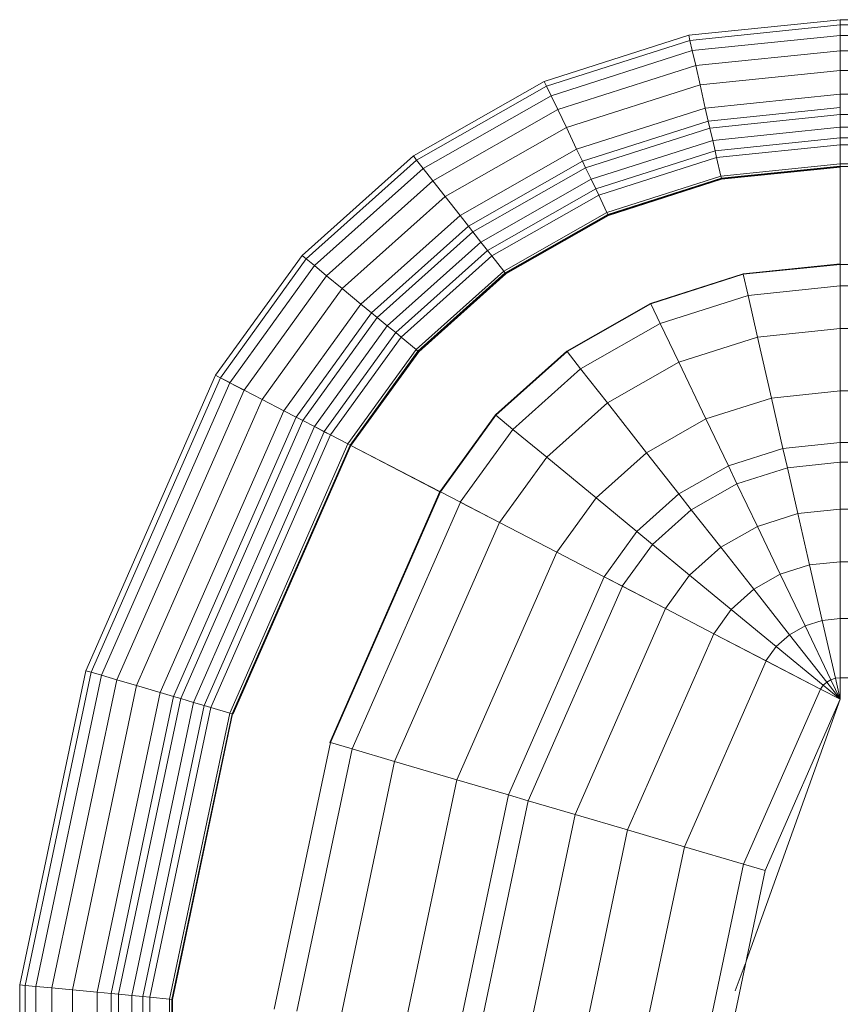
# Model space of a CAD drawing. Header units: millimetres. Extents: x 106 to 21007, y 2709 to 43947.
# Tile 13 of 31: x 14219 to 14438, y 40646 to 40908. Entities that reach past the tile are written whole.
import ezdxf

# ---------------------------------------------------------------- set-up
doc = ezdxf.new("R2010")
doc.units = ezdxf.units.MM
doc.layers.add('M-EQPM-____-OTLN', color=50, linetype='Continuous', lineweight=20)

# ---------------------------------------------------------------- blocks, each defined once
blk = doc.blocks.new('Прямая форма - 83 new-608910-В_Этаж 04_Вентиляция')
at = {"layer": 'M-EQPM-____-OTLN', "color": 9}
for p, q in [((-299.99, -183.27), (-299.99, -229.09)), ((-298.6, -183.27), (-298.6, -229.09)), ((-295.82, -183.27), (-295.82, -229.09)), ((-291.73, -183.27), (-291.73, -229.09)), ((-286.45, -183.27), (-286.45, -229.09)), ((-280.15, -183.27), (-280.15, -229.09)), ((-274.68, -183.27), (-274.68, -229.09)), ((-271.3, -183.27), (-271.3, -229.09)), ((-268.48, -183.27), (-268.48, -229.09)), ((-266.64, -183.27), (-266.64, -229.09)), ((-261.6, -183.27), (-261.6, -229.09)), ((-260.84, -183.27), (-260.84, -229.09)), ((-234.78, -183.27), (-234.78, -229.09)), ((-229.01, -183.27), (-229.01, -229.09)), ((-217.65, -183.27), (-217.65, -229.09)), ((-201.03, -183.27), (-201.03, -229.09)), ((-187.3, -183.27), (-187.3, -229.09)), ((-182.02, -183.27), (-182.02, -229.09)), ((-169.53, -183.27), (-169.53, -229.09)), ((-155.5, -183.27), (-155.5, -229.09)), ((-140.36, -183.27), (-140.36, -229.09)), ((-124.56, -183.27), (-124.56, -229.09)), ((-298.6, -229.09), (-299.99, -229.09)), ((-298.6, -229.09), (-299.99, -229.09)), ((-299.99, -229.09), (-295.83, -269.46)), ((-299.99, -229.09), (-295.83, -269.46)), ((-295.82, -229.09), (-298.6, -229.09)), ((-295.82, -229.09), (-298.6, -229.09)), ((-298.6, -229.09), (-294.47, -269.15)), ((-298.6, -229.09), (-294.47, -269.15)), ((-291.73, -229.09), (-295.82, -229.09)), ((-291.73, -229.09), (-295.82, -229.09)), ((-295.82, -229.09), (-291.75, -268.53)), ((-295.82, -229.09), (-291.75, -268.53)), ((-286.45, -229.09), (-291.73, -229.09)), ((-286.45, -229.09), (-291.73, -229.09)), ((-291.73, -229.09), (-287.76, -267.61)), ((-291.73, -229.09), (-287.76, -267.61)), ((-280.15, -229.09), (-286.45, -229.09)), ((-280.15, -229.09), (-286.45, -229.09)), ((-286.45, -229.09), (-282.6, -266.44)), ((-286.45, -229.09), (-282.6, -266.44)), ((-276.59, -229.09), (-280.15, -229.09)), ((-276.59, -229.09), (-280.15, -229.09)), ((-280.15, -229.09), (-276.45, -265.04)), ((-280.15, -229.09), (-276.45, -265.04)), ((-274.68, -229.09), (-276.59, -229.09)), ((-274.68, -229.09), (-276.59, -229.09)), ((-276.59, -229.09), (-272.96, -264.24)), ((-276.59, -229.09), (-272.96, -264.24)), ((-271.3, -229.09), (-274.68, -229.09)), ((-271.3, -229.09), (-274.68, -229.09)), ((-274.68, -229.09), (-271.1, -263.82)), ((-274.68, -229.09), (-271.1, -263.82)), ((-268.48, -229.09), (-271.3, -229.09)), ((-268.48, -229.09), (-271.3, -229.09)), ((-271.3, -229.09), (-267.8, -263.06)), ((-271.3, -229.09), (-267.8, -263.06)), ((-266.64, -229.09), (-268.48, -229.09)), ((-266.64, -229.09), (-268.48, -229.09)), ((-268.48, -229.09), (-265.04, -262.43)), ((-268.48, -229.09), (-265.04, -262.43)), ((-261.6, -229.09), (-266.64, -229.09)), ((-261.6, -229.09), (-266.64, -229.09)), ((-266.64, -229.09), (-263.25, -262.03)), ((-266.64, -229.09), (-263.25, -262.03)), ((-260.97, -229.09), (-261.6, -229.09)), ((-261.6, -229.09), (-258.32, -260.9)), ((-261.6, -229.09), (-258.32, -260.9)), ((-260.84, -229.09), (-260.97, -229.09)), ((-260.97, -229.09), (-257.71, -260.76)), ((-260.97, -229.09), (-257.71, -260.76)), ((-234.78, -229.09), (-260.84, -229.09)), ((-260.71, -229.09), (-260.84, -229.09)), ((-260.84, -229.09), (-257.58, -260.73)), ((-260.84, -229.09), (-257.58, -260.73)), ((-234.91, -229.09), (-260.71, -229.09)), ((-260.71, -229.09), (-257.45, -260.7)), ((-260.71, -229.09), (-257.45, -260.7)), ((-234.78, -229.09), (-234.91, -229.09)), ((-234.91, -229.09), (-232.25, -254.96)), ((-234.91, -229.09), (-232.25, -254.96)), ((-229.01, -229.09), (-234.78, -229.09)), ((-229.01, -229.09), (-234.78, -229.09)), ((-234.78, -229.09), (-232.12, -254.93)), ((-234.78, -229.09), (-232.12, -254.93)), ((-217.65, -229.09), (-229.01, -229.09)), ((-217.65, -229.09), (-229.01, -229.09)), ((-229.01, -229.09), (-226.48, -253.64)), ((-229.01, -229.09), (-226.48, -253.64)), ((-201.03, -229.09), (-217.65, -229.09)), ((-201.03, -229.09), (-217.65, -229.09)), ((-217.65, -229.09), (-215.38, -251.11)), ((-217.65, -229.09), (-215.38, -251.11)), ((-187.3, -229.09), (-201.03, -229.09)), ((-187.3, -229.09), (-201.03, -229.09)), ((-201.03, -229.09), (-199.15, -247.41)), ((-201.03, -229.09), (-199.15, -247.41)), ((-182.02, -229.09), (-187.3, -229.09)), ((-182.02, -229.09), (-187.3, -229.09)), ((-187.3, -229.09), (-185.73, -244.35)), ((-187.3, -229.09), (-185.73, -244.35)), ((-169.53, -229.09), (-182.02, -229.09)), ((-169.53, -229.09), (-182.02, -229.09)), ((-182.02, -229.09), (-180.56, -243.17)), ((-182.02, -229.09), (-180.56, -243.17)), ((-155.5, -229.09), (-169.53, -229.09)), ((-155.5, -229.09), (-169.53, -229.09)), ((-169.53, -229.09), (-168.36, -240.39)), ((-169.53, -229.09), (-168.36, -240.39)), ((-140.36, -229.09), (-155.5, -229.09)), ((-140.36, -229.09), (-155.5, -229.09)), ((-155.5, -229.09), (-154.66, -237.26)), ((-155.5, -229.09), (-154.66, -237.26)), ((-124.56, -229.09), (-140.36, -229.09)), ((-124.56, -229.09), (-140.36, -229.09)), ((-140.36, -229.09), (-139.86, -233.89)), ((-140.36, -229.09), (-139.86, -233.89)), ((-124.43, -230.37), (-139.86, -233.89)), ((-124.43, -230.37), (-139.86, -233.89)), ((-118.83, -229.09), (-124.56, -229.09)), ((-118.83, -229.09), (-124.56, -229.09)), ((-124.56, -229.09), (-124.43, -230.37)), ((-124.56, -229.09), (-124.43, -230.37)), ((-118.83, -229.09), (-124.43, -230.37)), ((-118.83, -229.09), (-124.43, -230.37)), ((-124.43, -230.37), (-124.04, -231.59)), ((-124.43, -230.37), (-124.04, -231.59)), ((-118.83, -229.09), (-124.04, -231.59)), ((-118.83, -229.09), (-124.04, -231.59)), ((-118.83, -229.09), (-123.41, -232.69)), ((-118.83, -229.09), (-123.41, -232.69)), ((-118.83, -229.09), (-122.57, -233.63)), ((-118.83, -229.09), (-122.57, -233.63)), ((-118.85, -229.09), (-121.57, -234.34)), ((-118.83, -229.09), (-121.56, -234.36)), ((-118.83, -229.07), (-73.23, -249.09)), ((-49.02, -254.19), (-118.83, -229.09)), ((-124.04, -231.59), (-138.4, -238.46)), ((-124.04, -231.59), (-138.4, -238.46)), ((-123.41, -232.69), (-136.04, -242.61)), ((-123.41, -232.69), (-136.04, -242.61)), ((-124.04, -231.59), (-123.41, -232.69)), ((-124.04, -231.59), (-123.41, -232.69)), ((-123.41, -232.69), (-122.57, -233.63)), ((-123.41, -232.69), (-122.57, -233.63)), ((-139.86, -233.89), (-154.66, -237.26)), ((-139.86, -233.89), (-154.66, -237.26)), ((-139.86, -233.89), (-138.4, -238.46)), ((-139.86, -233.89), (-138.4, -238.46)), ((-122.57, -233.63), (-132.89, -246.14)), ((-122.57, -233.63), (-132.89, -246.14)), ((-121.57, -234.34), (-129.11, -248.85)), ((-121.56, -234.36), (-129.09, -248.88)), ((-122.57, -233.63), (-121.56, -234.36)), ((-122.57, -233.63), (-121.56, -234.36)), ((-121.57, -234.34), (-74.91, -254.82)), ((-121.57, -234.34), (-74.91, -254.82)), ((-154.66, -237.26), (-168.36, -240.39)), ((-154.66, -237.26), (-168.36, -240.39)), ((-154.66, -237.26), (-152.17, -245.06)), ((-154.66, -237.26), (-152.17, -245.06)), ((-138.4, -238.46), (-152.17, -245.06)), ((-138.4, -238.46), (-152.17, -245.06)), ((-138.4, -238.46), (-136.04, -242.61)), ((-138.4, -238.46), (-136.04, -242.61)), ((-168.36, -240.39), (-180.56, -243.17)), ((-168.36, -240.39), (-180.56, -243.17)), ((-168.36, -240.39), (-164.92, -251.17)), ((-168.36, -240.39), (-164.92, -251.17)), ((-180.56, -243.17), (-185.73, -244.35)), ((-180.56, -243.17), (-185.73, -244.35)), ((-180.56, -243.17), (-176.28, -256.6)), ((-180.56, -243.17), (-176.28, -256.6)), ((-136.04, -242.61), (-148.15, -252.12)), ((-136.04, -242.61), (-148.15, -252.12)), ((-136.04, -242.61), (-132.89, -246.14)), ((-136.04, -242.61), (-132.89, -246.14)), ((-185.73, -244.35), (-199.15, -247.41)), ((-185.73, -244.35), (-199.15, -247.41)), ((-185.73, -244.35), (-181.08, -258.9)), ((-185.73, -244.35), (-181.08, -258.9)), ((-152.17, -245.06), (-164.92, -251.17)), ((-152.17, -245.06), (-164.92, -251.17)), ((-152.17, -245.06), (-148.15, -252.12)), ((-152.17, -245.06), (-148.15, -252.12)), ((-132.89, -246.14), (-142.78, -258.12)), ((-132.89, -246.14), (-142.78, -258.12)), ((-132.89, -246.14), (-129.09, -248.88)), ((-132.89, -246.14), (-129.09, -248.88)), ((-199.15, -247.41), (-215.38, -251.11)), ((-199.15, -247.41), (-215.38, -251.11)), ((-199.15, -247.41), (-193.57, -264.88)), ((-199.15, -247.41), (-193.57, -264.88)), ((-129.11, -248.85), (-136.33, -262.77)), ((-129.09, -248.88), (-136.31, -262.79)), ((-129.11, -248.85), (-79.55, -270.61)), ((-129.11, -248.85), (-79.55, -270.61)), ((-73.23, -249.09), (-74.91, -254.82)), ((-73.23, -249.09), (-74.91, -254.82)), ((-73.23, -249.09), (-24.73, -259.3)), ((-215.38, -251.11), (-226.48, -253.64)), ((-215.38, -251.11), (-226.48, -253.64)), ((-215.38, -251.11), (-208.67, -272.12)), ((-215.38, -251.11), (-208.67, -272.12)), ((-164.92, -251.17), (-176.28, -256.6)), ((-164.92, -251.17), (-176.28, -256.6)), ((-164.92, -251.17), (-159.36, -260.93)), ((-164.92, -251.17), (-159.36, -260.93)), ((-226.48, -253.64), (-232.12, -254.93)), ((-226.48, -253.64), (-232.12, -254.93)), ((-226.48, -253.64), (-219, -277.06)), ((-226.48, -253.64), (-219, -277.06)), ((-148.15, -252.12), (-159.36, -260.93)), ((-148.15, -252.12), (-159.36, -260.93)), ((-148.15, -252.12), (-142.78, -258.12)), ((-148.15, -252.12), (-142.78, -258.12)), ((-41.1, -257.04), (-48.27, -254.46)), ((-232.12, -254.93), (-232.25, -254.96)), ((-232.12, -254.93), (-232.25, -254.96)), ((-232.25, -254.96), (-224.37, -279.63)), ((-232.25, -254.96), (-224.37, -279.63)), ((-232.12, -254.93), (-224.25, -279.58)), ((-232.12, -254.93), (-224.25, -279.58)), ((-176.28, -256.6), (-181.08, -258.9)), ((-176.28, -256.6), (-181.08, -258.9)), ((-176.28, -256.6), (-169.35, -268.77)), ((-176.28, -256.6), (-169.35, -268.77)), ((-74.91, -254.82), (-79.55, -270.61)), ((-74.91, -254.82), (-79.55, -270.61)), ((-74.91, -254.82), (-25.3, -265.27)), ((-74.91, -254.82), (-25.3, -265.27)), ((-181.08, -258.9), (-193.57, -264.88)), ((-181.08, -258.9), (-193.57, -264.88)), ((-181.08, -258.9), (-173.57, -272.09)), ((-181.08, -258.9), (-173.57, -272.09)), ((-142.78, -258.12), (-151.94, -269.23)), ((-142.78, -258.12), (-151.94, -269.23)), ((-142.78, -258.12), (-136.31, -262.79)), ((-142.78, -258.12), (-136.31, -262.79)), ((-265.04, -262.43), (-267.8, -263.06)), ((-265.04, -262.43), (-267.8, -263.06)), ((-263.25, -262.03), (-265.04, -262.43)), ((-263.25, -262.03), (-265.04, -262.43)), ((-265.04, -262.43), (-254.88, -294.24)), ((-265.04, -262.43), (-254.88, -294.24)), ((-258.32, -260.9), (-263.25, -262.03)), ((-258.32, -260.9), (-263.25, -262.03)), ((-263.25, -262.03), (-253.22, -293.45)), ((-263.25, -262.03), (-253.22, -293.45)), ((-257.71, -260.76), (-258.32, -260.9)), ((-257.71, -260.76), (-258.32, -260.9)), ((-258.32, -260.9), (-248.63, -291.25)), ((-258.32, -260.9), (-248.63, -291.25)), ((-257.58, -260.73), (-257.71, -260.76)), ((-257.58, -260.73), (-257.71, -260.76)), ((-257.71, -260.76), (-248.06, -290.98)), ((-257.71, -260.76), (-248.06, -290.98)), ((-257.45, -260.7), (-257.58, -260.73)), ((-257.45, -260.7), (-257.58, -260.73)), ((-257.58, -260.73), (-247.94, -290.92)), ((-257.58, -260.73), (-247.94, -290.92)), ((-257.45, -260.7), (-247.82, -290.86)), ((-257.45, -260.7), (-247.82, -290.86)), ((-159.36, -260.93), (-169.35, -268.77)), ((-159.36, -260.93), (-169.35, -268.77)), ((-159.36, -260.93), (-151.94, -269.23)), ((-159.36, -260.93), (-151.94, -269.23)), ((-276.45, -265.04), (-282.6, -266.44)), ((-276.45, -265.04), (-282.6, -266.44)), ((-272.96, -264.24), (-276.45, -265.04)), ((-272.96, -264.24), (-276.45, -265.04)), ((-276.45, -265.04), (-265.5, -299.33)), ((-276.45, -265.04), (-265.5, -299.33)), ((-271.1, -263.82), (-272.96, -264.24)), ((-271.1, -263.82), (-272.96, -264.24)), ((-272.96, -264.24), (-262.26, -297.78)), ((-272.96, -264.24), (-262.26, -297.78)), ((-267.8, -263.06), (-271.1, -263.82)), ((-267.8, -263.06), (-271.1, -263.82)), ((-271.1, -263.82), (-260.52, -296.94)), ((-271.1, -263.82), (-260.52, -296.94)), ((-267.8, -263.06), (-257.45, -295.47)), ((-267.8, -263.06), (-257.45, -295.47)), ((-193.57, -264.88), (-208.67, -272.12)), ((-193.57, -264.88), (-208.67, -272.12)), ((-193.57, -264.88), (-184.55, -280.71)), ((-193.57, -264.88), (-184.55, -280.71)), ((-136.33, -262.77), (-143.01, -275.66)), ((-136.31, -262.79), (-143, -275.69)), ((-136.33, -262.77), (-84, -285.74)), ((-136.33, -262.77), (-84, -285.74)), ((-287.76, -267.61), (-291.75, -268.53)), ((-287.76, -267.61), (-291.75, -268.53)), ((-282.6, -266.44), (-287.76, -267.61)), ((-282.6, -266.44), (-287.76, -267.61)), ((-287.76, -267.61), (-276.02, -304.37)), ((-287.76, -267.61), (-276.02, -304.37)), ((-282.6, -266.44), (-271.23, -302.07)), ((-282.6, -266.44), (-271.23, -302.07)), ((-294.47, -269.15), (-295.83, -269.46)), ((-294.47, -269.15), (-295.83, -269.46)), ((-295.83, -269.46), (-283.54, -307.97)), ((-295.83, -269.46), (-283.54, -307.97)), ((-291.75, -268.53), (-294.47, -269.15)), ((-291.75, -268.53), (-294.47, -269.15)), ((-294.47, -269.15), (-282.27, -307.36)), ((-294.47, -269.15), (-282.27, -307.36)), ((-291.75, -268.53), (-279.74, -306.15)), ((-291.75, -268.53), (-279.74, -306.15)), ((-169.35, -268.77), (-173.57, -272.09)), ((-169.35, -268.77), (-173.57, -272.09)), ((-169.35, -268.77), (-160.1, -279.12)), ((-169.35, -268.77), (-160.1, -279.12)), ((-151.94, -269.23), (-160.1, -279.12)), ((-151.94, -269.23), (-160.1, -279.12)), ((-151.94, -269.23), (-143, -275.69)), ((-151.94, -269.23), (-143, -275.69)), ((-208.67, -272.12), (-219, -277.06)), ((-208.67, -272.12), (-219, -277.06)), ((-208.67, -272.12), (-197.84, -291.15)), ((-208.67, -272.12), (-197.84, -291.15)), ((-173.57, -272.09), (-184.55, -280.71)), ((-173.57, -272.09), (-184.55, -280.71)), ((-173.57, -272.09), (-163.55, -283.3)), ((-173.57, -272.09), (-163.55, -283.3)), ((-79.55, -270.61), (-84, -285.74)), ((-79.55, -270.61), (-84, -285.74)), ((-79.55, -270.61), (-26.87, -281.7)), ((-79.55, -270.61), (-26.87, -281.7)), ((-219, -277.06), (-224.25, -279.58)), ((-219, -277.06), (-224.25, -279.58)), ((-219, -277.06), (-206.92, -298.28)), ((-219, -277.06), (-206.92, -298.28)), ((-143.01, -275.66), (-148.97, -287.14)), ((-143, -275.69), (-148.95, -287.16)), ((-143.01, -275.66), (-88.13, -299.76)), ((-143.01, -275.66), (-88.13, -299.76)), ((-224.25, -279.58), (-224.37, -279.63)), ((-224.25, -279.58), (-224.37, -279.63)), ((-224.37, -279.63), (-211.64, -301.99)), ((-224.37, -279.63), (-211.64, -301.99)), ((-224.25, -279.58), (-211.54, -301.9)), ((-224.25, -279.58), (-211.54, -301.9)), ((-184.55, -280.71), (-197.84, -291.15)), ((-184.55, -280.71), (-197.84, -291.15)), ((-184.55, -280.71), (-172.52, -294.17)), ((-184.55, -280.71), (-172.52, -294.17)), ((-160.1, -279.12), (-163.55, -283.3)), ((-160.1, -279.12), (-163.55, -283.3)), ((-160.1, -279.12), (-148.95, -287.16)), ((-160.1, -279.12), (-148.95, -287.16)), ((-163.55, -283.3), (-172.52, -294.17)), ((-163.55, -283.3), (-172.52, -294.17)), ((-163.55, -283.3), (-151.47, -292.02)), ((-163.55, -283.3), (-151.47, -292.02)), ((-84, -285.74), (-88.13, -299.76)), ((-84, -285.74), (-88.13, -299.76)), ((-84, -285.74), (-28.37, -297.46)), ((-84, -285.74), (-28.37, -297.46)), ((-148.97, -287.14), (-151.49, -291.99)), ((-148.95, -287.16), (-151.47, -292.02)), ((-148.97, -287.14), (-91.79, -312.24)), ((-148.97, -287.14), (-91.79, -312.24)), ((-248.63, -291.25), (-253.22, -293.45)), ((-248.63, -291.25), (-253.22, -293.45)), ((-248.06, -290.98), (-248.63, -291.25)), ((-248.06, -290.98), (-248.63, -291.25)), ((-248.63, -291.25), (-232.98, -318.74)), ((-248.63, -291.25), (-232.98, -318.74)), ((-247.94, -290.92), (-248.06, -290.98)), ((-247.94, -290.92), (-248.06, -290.98)), ((-248.06, -290.98), (-232.48, -318.35)), ((-248.06, -290.98), (-232.48, -318.35)), ((-247.82, -290.86), (-247.94, -290.92)), ((-247.82, -290.86), (-247.94, -290.92)), ((-247.94, -290.92), (-232.37, -318.27)), ((-247.94, -290.92), (-232.37, -318.27)), ((-247.82, -290.86), (-232.27, -318.19)), ((-247.82, -290.86), (-232.27, -318.19)), ((-197.84, -291.15), (-206.92, -298.28)), ((-197.84, -291.15), (-206.92, -298.28)), ((-197.84, -291.15), (-183.37, -307.32)), ((-197.84, -291.15), (-183.37, -307.32)), ((-253.22, -293.45), (-254.88, -294.24)), ((-253.22, -293.45), (-254.88, -294.24)), ((-253.22, -293.45), (-237.01, -321.91)), ((-253.22, -293.45), (-237.01, -321.91)), ((-151.49, -291.99), (-158.03, -304.61)), ((-151.47, -292.02), (-158.02, -304.64)), ((-151.49, -291.99), (-93.35, -317.52)), ((-151.49, -291.99), (-93.35, -317.52)), ((-257.45, -295.47), (-260.52, -296.94)), ((-257.45, -295.47), (-260.52, -296.94)), ((-254.88, -294.24), (-257.45, -295.47)), ((-254.88, -294.24), (-257.45, -295.47)), ((-257.45, -295.47), (-240.73, -324.84)), ((-257.45, -295.47), (-240.73, -324.84)), ((-254.88, -294.24), (-238.47, -323.06)), ((-254.88, -294.24), (-238.47, -323.06)), ((-172.52, -294.17), (-183.37, -307.32)), ((-172.52, -294.17), (-183.37, -307.32)), ((-172.52, -294.17), (-158.02, -304.64)), ((-172.52, -294.17), (-158.02, -304.64)), ((-262.26, -297.78), (-265.5, -299.33)), ((-262.26, -297.78), (-265.5, -299.33)), ((-260.52, -296.94), (-262.26, -297.78)), ((-260.52, -296.94), (-262.26, -297.78)), ((-262.26, -297.78), (-244.96, -328.16)), ((-262.26, -297.78), (-244.96, -328.16)), ((-260.52, -296.94), (-243.43, -326.96)), ((-260.52, -296.94), (-243.43, -326.96)), ((-206.92, -298.28), (-211.54, -301.9)), ((-206.92, -298.28), (-211.54, -301.9)), ((-206.92, -298.28), (-190.79, -316.32)), ((-206.92, -298.28), (-190.79, -316.32)), ((-265.5, -299.33), (-271.23, -302.07)), ((-265.5, -299.33), (-271.23, -302.07)), ((-265.5, -299.33), (-247.81, -330.39)), ((-265.5, -299.33), (-247.81, -330.39)), ((-88.13, -299.76), (-91.79, -312.24)), ((-88.13, -299.76), (-91.79, -312.24)), ((-88.13, -299.76), (-29.77, -312.05)), ((-88.13, -299.76), (-29.77, -312.05)), ((-276.02, -304.37), (-279.74, -306.15)), ((-276.02, -304.37), (-279.74, -306.15)), ((-271.23, -302.07), (-276.02, -304.37)), ((-271.23, -302.07), (-276.02, -304.37)), ((-276.02, -304.37), (-257.07, -337.66)), ((-276.02, -304.37), (-257.07, -337.66)), ((-271.23, -302.07), (-252.85, -334.35)), ((-271.23, -302.07), (-252.85, -334.35)), ((-211.54, -301.9), (-211.64, -301.99)), ((-211.54, -301.9), (-211.64, -301.99)), ((-211.64, -301.99), (-194.65, -320.99)), ((-211.64, -301.99), (-194.65, -320.99)), ((-211.54, -301.9), (-194.56, -320.89)), ((-211.54, -301.9), (-194.56, -320.89)), ((-279.74, -306.15), (-282.27, -307.36)), ((-279.74, -306.15), (-282.27, -307.36)), ((-279.74, -306.15), (-260.34, -340.23)), ((-279.74, -306.15), (-260.34, -340.23)), ((-158.03, -304.61), (-165.96, -319.88)), ((-158.02, -304.64), (-165.94, -319.91)), ((-158.03, -304.61), (-97.38, -331.24)), ((-158.03, -304.61), (-97.38, -331.24)), ((-282.27, -307.36), (-283.54, -307.97)), ((-282.27, -307.36), (-283.54, -307.97)), ((-283.54, -307.97), (-263.67, -342.85)), ((-283.54, -307.97), (-263.67, -342.85)), ((-282.27, -307.36), (-262.56, -341.98)), ((-282.27, -307.36), (-262.56, -341.98)), ((-183.37, -307.32), (-190.79, -316.32)), ((-183.37, -307.32), (-190.79, -316.32)), ((-183.37, -307.32), (-165.94, -319.91)), ((-183.37, -307.32), (-165.94, -319.91)), ((-91.79, -312.24), (-93.35, -317.52)), ((-91.79, -312.24), (-93.35, -317.52)), ((-91.79, -312.24), (-31.01, -325.04)), ((-91.79, -312.24), (-31.01, -325.04)), ((-190.79, -316.32), (-194.56, -320.89)), ((-190.79, -316.32), (-194.56, -320.89)), ((-190.79, -316.32), (-171.36, -330.35)), ((-190.79, -316.32), (-171.36, -330.35)), ((-93.35, -317.52), (-97.38, -331.24)), ((-93.35, -317.52), (-97.38, -331.24)), ((-93.35, -317.52), (-31.53, -330.54)), ((-93.35, -317.52), (-31.53, -330.54)), ((-232.98, -318.74), (-237.01, -321.91)), ((-232.98, -318.74), (-237.01, -321.91)), ((-232.48, -318.35), (-232.98, -318.74)), ((-232.48, -318.35), (-232.98, -318.74)), ((-232.98, -318.74), (-212.08, -342.12)), ((-232.98, -318.74), (-212.08, -342.12)), ((-232.37, -318.27), (-232.48, -318.35)), ((-232.37, -318.27), (-232.48, -318.35)), ((-232.48, -318.35), (-211.67, -341.62)), ((-232.48, -318.35), (-211.67, -341.62)), ((-232.27, -318.19), (-232.37, -318.27)), ((-232.27, -318.19), (-232.37, -318.27)), ((-232.37, -318.27), (-211.59, -341.52)), ((-232.37, -318.27), (-211.59, -341.52)), ((-232.27, -318.19), (-211.5, -341.42)), ((-232.27, -318.19), (-211.5, -341.42)), ((-165.96, -319.88), (-171.37, -330.33)), ((-165.94, -319.91), (-171.36, -330.35)), ((-165.96, -319.88), (-102.26, -347.85)), ((-165.96, -319.88), (-102.26, -347.85)), ((-237.01, -321.91), (-238.47, -323.06)), ((-237.01, -321.91), (-238.47, -323.06)), ((-237.01, -321.91), (-215.37, -346.11)), ((-237.01, -321.91), (-215.37, -346.11)), ((-194.56, -320.89), (-194.65, -320.99)), ((-194.56, -320.89), (-194.65, -320.99)), ((-194.65, -320.99), (-174.17, -335.77)), ((-194.65, -320.99), (-174.17, -335.77)), ((-194.56, -320.89), (-174.11, -335.65)), ((-194.56, -320.89), (-174.11, -335.65)), ((-240.73, -324.84), (-243.43, -326.96)), ((-240.73, -324.84), (-243.43, -326.96)), ((-238.47, -323.06), (-240.73, -324.84)), ((-238.47, -323.06), (-240.73, -324.84)), ((-240.73, -324.84), (-218.42, -349.8)), ((-240.73, -324.84), (-218.42, -349.8)), ((-238.47, -323.06), (-216.57, -347.56)), ((-238.47, -323.06), (-216.57, -347.56)), ((-243.43, -326.96), (-244.96, -328.16)), ((-243.43, -326.96), (-244.96, -328.16)), ((-243.43, -326.96), (-220.62, -352.47)), ((-243.43, -326.96), (-220.62, -352.47)), ((-247.81, -330.39), (-252.85, -334.35)), ((-247.81, -330.39), (-252.85, -334.35)), ((-244.96, -328.16), (-247.81, -330.39)), ((-244.96, -328.16), (-247.81, -330.39)), ((-247.81, -330.39), (-224.2, -356.81)), ((-247.81, -330.39), (-224.2, -356.81)), ((-244.96, -328.16), (-221.87, -353.98)), ((-244.96, -328.16), (-221.87, -353.98)), ((-171.37, -330.33), (-174.12, -335.63)), ((-171.37, -330.33), (-105.6, -359.2)), ((-171.37, -330.33), (-105.6, -359.2)), ((-97.38, -331.24), (-102.26, -347.85)), ((-97.38, -331.24), (-102.26, -347.85)), ((-97.38, -331.24), (-32.89, -344.83)), ((-97.38, -331.24), (-32.89, -344.83)), ((-252.85, -334.35), (-257.07, -337.66)), ((-252.85, -334.35), (-257.07, -337.66)), ((-252.85, -334.35), (-228.31, -361.79)), ((-252.85, -334.35), (-228.31, -361.79)), ((-174.19, -335.75), (-186.5, -359.48)), ((-174.17, -335.77), (-186.47, -359.48)), ((-174.12, -335.63), (-174.19, -335.75)), ((-174.19, -335.75), (-107.33, -365.1)), ((-174.19, -335.75), (-107.33, -365.1)), ((-174.11, -335.65), (-174.17, -335.77)), ((-174.12, -335.63), (-107.3, -364.97)), ((-174.12, -335.63), (-107.3, -364.97)), ((-257.07, -337.66), (-260.34, -340.23)), ((-257.07, -337.66), (-260.34, -340.23)), ((-257.07, -337.66), (-231.76, -365.97)), ((-257.07, -337.66), (-231.76, -365.97)), ((-260.34, -340.23), (-262.56, -341.98)), ((-260.34, -340.23), (-262.56, -341.98)), ((-260.34, -340.23), (-234.43, -369.21)), ((-260.34, -340.23), (-234.43, -369.21)), ((-262.56, -341.98), (-263.67, -342.85)), ((-262.56, -341.98), (-263.67, -342.85)), ((-263.67, -342.85), (-237.16, -372.51)), ((-263.67, -342.85), (-237.16, -372.51)), ((-262.56, -341.98), (-236.25, -371.41)), ((-262.56, -341.98), (-236.25, -371.41)), ((-212.08, -342.12), (-215.37, -346.11)), ((-212.08, -342.12), (-215.37, -346.11)), ((-211.67, -341.62), (-212.08, -342.12)), ((-211.67, -341.62), (-212.08, -342.12)), ((-212.08, -342.12), (-186.91, -360.29)), ((-212.08, -342.12), (-186.91, -360.29)), ((-211.59, -341.52), (-211.67, -341.62)), ((-211.59, -341.52), (-211.67, -341.62)), ((-211.67, -341.62), (-186.62, -359.7)), ((-211.67, -341.62), (-186.62, -359.7)), ((-211.5, -341.42), (-211.59, -341.52)), ((-211.5, -341.42), (-211.59, -341.52)), ((-211.59, -341.52), (-186.56, -359.58)), ((-211.59, -341.52), (-186.56, -359.58)), ((-211.5, -341.42), (-186.47, -359.48)), ((-211.5, -341.42), (-186.47, -359.48)), ((-215.37, -346.11), (-216.57, -347.56)), ((-215.37, -346.11), (-216.57, -347.56)), ((-215.37, -346.11), (-189.31, -364.92)), ((-215.37, -346.11), (-189.31, -364.92)), ((-216.57, -347.56), (-218.42, -349.8)), ((-216.57, -347.56), (-218.42, -349.8)), ((-216.57, -347.56), (-190.19, -366.61)), ((-216.57, -347.56), (-190.19, -366.61)), ((-102.26, -347.85), (-105.6, -359.2)), ((-102.26, -347.85), (-105.6, -359.2)), ((-102.26, -347.85), (-34.54, -362.11)), ((-102.26, -347.85), (-34.54, -362.11)), ((-218.42, -349.8), (-220.62, -352.47)), ((-218.42, -349.8), (-220.62, -352.47)), ((-218.42, -349.8), (-191.54, -369.2)), ((-218.42, -349.8), (-191.54, -369.2)), ((-221.87, -353.98), (-224.2, -356.81)), ((-221.87, -353.98), (-224.2, -356.81)), ((-220.62, -352.47), (-221.87, -353.98)), ((-220.62, -352.47), (-221.87, -353.98)), ((-221.87, -353.98), (-194.06, -374.06)), ((-221.87, -353.98), (-194.06, -374.06)), ((-220.62, -352.47), (-193.14, -372.31)), ((-220.62, -352.47), (-193.14, -372.31)), ((-224.2, -356.81), (-228.31, -361.79)), ((-224.2, -356.81), (-228.31, -361.79)), ((-224.2, -356.81), (-195.76, -377.34)), ((-224.2, -356.81), (-195.76, -377.34)), ((-186.5, -359.48), (-186.56, -359.6)), ((-186.47, -359.48), (-186.54, -359.6)), ((-186.5, -359.48), (-114.92, -390.91)), ((-186.5, -359.48), (-114.92, -390.91)), ((-105.6, -359.2), (-107.3, -364.97)), ((-105.6, -359.2), (-107.3, -364.97)), ((-105.6, -359.2), (-35.67, -373.93)), ((-105.6, -359.2), (-35.67, -373.93)), ((-228.31, -361.79), (-231.76, -365.97)), ((-228.31, -361.79), (-231.76, -365.97)), ((-228.31, -361.79), (-198.76, -383.13)), ((-228.31, -361.79), (-198.76, -383.13)), ((-186.91, -360.27), (-189.31, -364.91)), ((-186.9, -360.3), (-189.3, -364.93)), ((-186.62, -359.72), (-186.91, -360.27)), ((-186.6, -359.72), (-186.9, -360.3)), ((-186.9, -360.28), (-115.17, -391.77)), ((-186.9, -360.28), (-115.17, -391.77)), ((-186.56, -359.6), (-186.62, -359.72)), ((-186.54, -359.6), (-186.6, -359.72)), ((-186.6, -359.73), (-115, -391.17)), ((-186.6, -359.73), (-115, -391.17)), ((-186.54, -359.61), (-114.96, -391.04)), ((-186.54, -359.61), (-114.96, -391.04)), ((-231.76, -365.97), (-234.43, -369.21)), ((-231.76, -365.97), (-234.43, -369.21)), ((-231.76, -365.97), (-201.27, -387.98)), ((-231.76, -365.97), (-201.27, -387.98)), ((-190.19, -366.59), (-191.54, -369.19)), ((-190.17, -366.62), (-191.52, -369.21)), ((-189.31, -364.91), (-190.19, -366.59)), ((-189.3, -364.93), (-190.17, -366.62)), ((-190.17, -366.6), (-117.19, -398.64)), ((-190.17, -366.6), (-117.19, -398.64)), ((-189.3, -364.91), (-116.66, -396.81)), ((-189.3, -364.91), (-116.66, -396.81)), ((-107.3, -364.97), (-107.33, -365.1)), ((-107.33, -365.1), (-107.3, -364.97)), ((-107.3, -364.97), (-36.24, -379.93)), ((-107.3, -364.97), (-36.24, -379.93)), ((-234.43, -369.21), (-236.25, -371.41)), ((-234.43, -369.21), (-236.25, -371.41)), ((-234.43, -369.21), (-203.22, -391.74)), ((-234.43, -369.21), (-203.22, -391.74)), ((-191.54, -369.19), (-193.14, -372.29)), ((-191.52, -369.21), (-193.13, -372.32)), ((-191.52, -369.2), (-118.02, -401.46)), ((-191.52, -369.2), (-118.02, -401.46)), ((-236.25, -371.41), (-237.16, -372.51)), ((-236.25, -371.41), (-237.16, -372.51)), ((-237.16, -372.51), (-205.2, -395.58)), ((-237.16, -372.51), (-205.2, -395.58)), ((-236.25, -371.41), (-204.55, -394.29)), ((-236.25, -371.41), (-204.55, -394.29)), ((-193.14, -372.29), (-194.06, -374.05)), ((-193.13, -372.32), (-194.04, -374.07)), ((-193.14, -372.29), (-119.02, -404.84)), ((-193.14, -372.29), (-119.02, -404.84)), ((-194.06, -374.05), (-195.76, -377.33)), ((-194.04, -374.07), (-195.73, -377.33)), ((-194.04, -374.05), (-119.58, -406.75)), ((-194.04, -374.05), (-119.58, -406.75)), ((-195.77, -377.35), (-198.76, -383.11)), ((-195.74, -377.35), (-198.73, -383.11)), ((-195.74, -377.33), (-120.63, -410.31)), ((-195.74, -377.33), (-120.63, -410.31)), ((-198.77, -383.14), (-201.27, -387.96)), ((-198.75, -383.14), (-201.25, -387.96)), ((-198.76, -383.11), (-122.48, -416.6)), ((-198.76, -383.11), (-122.48, -416.6)), ((-201.29, -387.99), (-203.22, -391.72)), ((-201.26, -387.99), (-203.2, -391.72)), ((-201.26, -387.97), (-124.03, -421.88)), ((-201.26, -387.97), (-124.03, -421.88)), ((-114.96, -391.04), (-115, -391.17)), ((-114.96, -391.04), (-115, -391.17)), ((-114.92, -390.91), (-114.96, -391.04)), ((-114.92, -390.91), (-114.96, -391.04)), ((-114.96, -391.04), (-38.83, -407.07)), ((-114.96, -391.04), (-38.83, -407.07)), ((-203.24, -391.75), (-204.55, -394.28)), ((-203.21, -391.75), (-204.53, -394.28)), ((-203.21, -391.73), (-125.23, -425.96)), ((-203.21, -391.73), (-125.23, -425.96)), ((-115.17, -391.77), (-116.66, -396.81)), ((-115.17, -391.77), (-116.66, -396.81)), ((-115, -391.17), (-115.17, -391.77)), ((-115, -391.17), (-115.17, -391.77)), ((-115.17, -391.77), (-38.9, -407.83)), ((-115.17, -391.77), (-38.9, -407.83)), ((-115, -391.17), (-38.84, -407.21)), ((-115, -391.17), (-38.84, -407.21)), ((-205.21, -395.56), (-126.45, -430.14)), ((-205.21, -395.56), (-126.45, -430.14)), ((-204.54, -394.3), (-205.2, -395.58)), ((-204.54, -394.29), (-126.05, -428.75)), ((-204.54, -394.29), (-126.05, -428.75)), ((-117.19, -398.64), (-118.02, -401.46)), ((-117.19, -398.64), (-118.02, -401.46)), ((-116.66, -396.81), (-117.19, -398.64)), ((-116.66, -396.81), (-117.19, -398.64)), ((-117.19, -398.64), (-39.58, -414.98)), ((-117.19, -398.64), (-39.58, -414.98)), ((-116.66, -396.81), (-39.4, -413.08)), ((-116.66, -396.81), (-39.4, -413.08)), ((-118.02, -401.46), (-119.02, -404.84)), ((-118.02, -401.46), (-119.02, -404.84)), ((-118.02, -401.46), (-39.87, -417.92)), ((-118.02, -401.46), (-39.87, -417.92)), ((-119.58, -406.75), (-120.63, -410.31)), ((-119.58, -406.75), (-120.63, -410.31)), ((-119.02, -404.84), (-119.58, -406.75)), ((-119.02, -404.84), (-119.58, -406.75)), ((-119.58, -406.75), (-40.39, -423.42)), ((-119.58, -406.75), (-40.39, -423.42)), ((-119.02, -404.84), (-40.2, -421.44)), ((-119.02, -404.84), (-40.2, -421.44)), ((-38.9, -407.83), (-39.4, -413.08)), ((-38.9, -407.83), (-39.4, -413.08)), ((-38.84, -407.21), (-38.9, -407.83)), ((-38.84, -407.21), (-38.9, -407.83)), ((-38.9, -407.83), (38.9, -407.83)), ((-38.9, -407.83), (38.9, -407.83)), ((-38.83, -407.07), (-38.84, -407.21)), ((-38.83, -407.07), (-38.84, -407.21)), ((-38.84, -407.21), (38.84, -407.21)), ((-38.84, -407.21), (38.84, -407.21)), ((-38.83, -407.07), (38.83, -407.07)), ((-38.83, -407.07), (38.83, -407.07)), ((-120.63, -410.31), (-122.48, -416.6)), ((-120.63, -410.31), (-122.48, -416.6)), ((-120.63, -410.31), (-40.74, -427.13)), ((-120.63, -410.31), (-40.74, -427.13)), ((-39.4, -413.08), (-39.58, -414.98)), ((-39.4, -413.08), (-39.58, -414.98)), ((-39.4, -413.08), (39.4, -413.08)), ((-39.4, -413.08), (39.4, -413.08)), ((-122.48, -416.6), (-124.03, -421.88)), ((-122.48, -416.6), (-124.03, -421.88)), ((-122.48, -416.6), (-41.37, -433.69)), ((-122.48, -416.6), (-41.37, -433.69)), ((-39.58, -414.98), (-39.87, -417.92)), ((-39.58, -414.98), (-39.87, -417.92)), ((-39.58, -414.98), (39.58, -414.98)), ((-39.58, -414.98), (39.58, -414.98)), ((-39.87, -417.92), (-40.2, -421.44)), ((-39.87, -417.92), (-40.2, -421.44)), ((-39.87, -417.92), (39.86, -417.92)), ((-39.87, -417.92), (39.86, -417.92)), ((-124.03, -421.88), (-125.23, -425.96)), ((-124.03, -421.88), (-125.23, -425.96)), ((-124.03, -421.88), (-41.89, -439.17)), ((-124.03, -421.88), (-41.89, -439.17)), ((-40.2, -421.44), (-40.39, -423.42)), ((-40.2, -421.44), (-40.39, -423.42)), ((-40.2, -421.44), (40.2, -421.44)), ((-40.2, -421.44), (40.2, -421.44)), ((-40.39, -423.42), (-40.74, -427.13)), ((-40.39, -423.42), (-40.74, -427.13)), ((-40.39, -423.42), (40.39, -423.42)), ((-40.39, -423.42), (40.39, -423.42)), ((-125.23, -425.96), (-126.05, -428.75)), ((-125.23, -425.96), (-126.05, -428.75)), ((-125.23, -425.96), (-42.3, -443.43)), ((-125.23, -425.96), (-42.3, -443.43)), ((-40.74, -427.13), (-41.37, -433.69)), ((-40.74, -427.13), (-41.37, -433.69)), ((-40.74, -427.13), (40.74, -427.13)), ((-40.74, -427.13), (40.74, -427.13)), ((-126.05, -428.75), (-126.45, -430.14)), ((-126.05, -428.75), (-126.45, -430.14)), ((-126.45, -430.14), (-42.71, -447.77)), ((-126.45, -430.14), (-42.71, -447.77)), ((-126.05, -428.75), (-42.57, -446.33)), ((-126.05, -428.75), (-42.57, -446.33)), ((-41.37, -433.69), (-41.89, -439.17)), ((-41.37, -433.69), (-41.89, -439.17)), ((-41.37, -433.69), (41.37, -433.69)), ((-41.37, -433.69), (41.37, -433.69)), ((-41.89, -439.17), (-42.3, -443.43)), ((-41.89, -439.17), (-42.3, -443.43)), ((-41.89, -439.17), (41.89, -439.17)), ((-41.89, -439.17), (41.89, -439.17)), ((-42.3, -443.43), (-42.57, -446.33)), ((-42.3, -443.43), (-42.57, -446.33)), ((-42.3, -443.43), (42.3, -443.43)), ((-42.3, -443.43), (42.3, -443.43)), ((-42.57, -446.33), (-42.71, -447.77)), ((-42.57, -446.33), (-42.71, -447.77)), ((-42.71, -447.77), (42.71, -447.77)), ((-42.71, -447.77), (42.71, -447.77)), ((-42.57, -446.33), (42.57, -446.33)), ((-42.57, -446.33), (42.57, -446.33))]:
    blk.add_line(p, q, dxfattribs=at)
blk = doc.blocks.new('Прямая форма - FU - 054-611783-В_Этаж 04_Вентиляция')
blk.add_blockref('Прямая форма - 83 new-608910-В_Этаж 04_Вентиляция', (0, 0))
blk = doc.blocks.new('83 new_ifc_RVT-1-В_Этаж 04_Вентиляция')
at = {"layer": 'M-EQPM-____-OTLN', "color": 253, "lineweight": 9, "rotation": 270}
blk.add_blockref('Прямая форма - FU - 054-611783-В_Этаж 04_Вентиляция', (25510.28, 40608.41), dxfattribs=at)

msp = doc.modelspace()

# ---------------------------------------------------------------- block references
at = {"lineweight": 9}
msp.add_blockref('83 new_ifc_RVT-1-В_Этаж 04_Вентиляция', (-10843.33, 0), dxfattribs=at)

doc.saveas('drawing.dxf')
